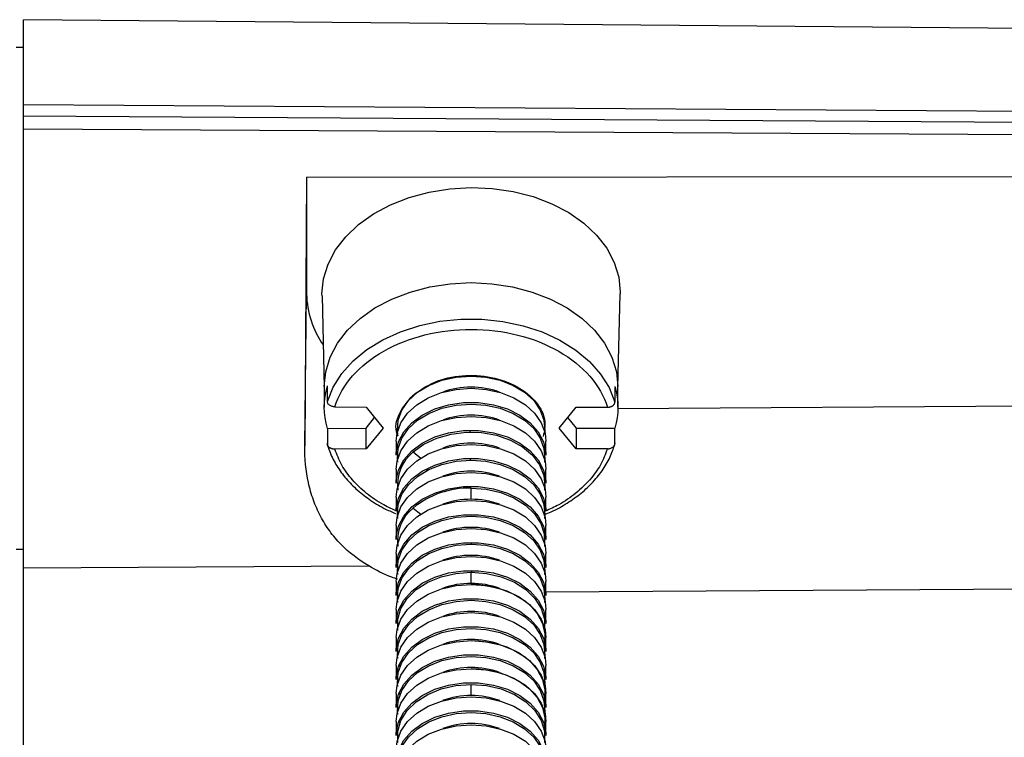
# Model space of a CAD drawing. Header units: millimetres. Extents: x -103 to 103, y 0 to 140.
# Tile 23 of 29: x -31 to 36, y 91 to 140. Entities that reach past the tile are written whole.
import ezdxf

# ---------------------------------------------------------------- set-up
doc = ezdxf.new("R2010")
doc.units = ezdxf.units.MM

msp = doc.modelspace()

# ---------------------------------------------------------------- linework, layer by layer
at = {"color": 7, "linetype": 'Continuous', "lineweight": 25}
for p, q in [((88.2, 138.498), (-30.5, 139.534)), ((-30.5, 51.401), (-30.5, 139.534)), ((-30.5, 137.63), (-31, 137.634)), ((-30.5, 133.755), (88.2, 132.985)), ((88.2, 132.233), (-30.5, 132.966)), ((88.2, 131.397), (-30.5, 132.09)), ((-11.204, 128.808), (-11.331, 110.522)), ((-11.204, 128.808), (86.7, 128.926)), ((-11.204, 128.808), (-11.204, 120.858)), ((-11.331, 110.522), (-11.204, 120.858)), ((-10.154, 120.739), (-10, 114.498)), ((10, 114.498), (10.157, 120.864)), ((10.159, 120.99), (10.157, 120.864)), ((-10, 114.559), (-10, 113.145)), ((-9.788, 113.531), (-9.788, 114.592)), ((9.798, 114.559), (9.798, 113.499)), ((10, 113.145), (10, 114.559)), ((9.989, 113.065), (86.398, 113.537)), ((-9.279, 113.171), (-7.155, 113.145)), ((-7.155, 113.145), (-6, 111.731)), ((6, 111.731), (7.155, 113.145)), ((7.155, 113.145), (9.287, 113.145)), ((-7.155, 111.731), (-6.577, 112.438)), ((6.577, 112.438), (7.155, 111.731)), ((-9.788, 111.699), (-7.155, 111.731)), ((-9.788, 111.699), (-9.788, 110.638)), ((-6, 111.731), (-7.155, 110.317)), ((-7.155, 110.317), (-7.155, 111.731)), ((7.155, 110.317), (6, 111.731)), ((7.155, 111.731), (9.798, 111.731)), ((7.155, 111.731), (7.155, 110.317)), ((9.798, 110.67), (9.798, 111.731)), ((-5.1, 110.828), (-5.1, 109.876)), ((5.1, 109.876), (5.1, 110.828)), ((-7.155, 110.317), (-9.279, 110.291)), ((9.287, 110.317), (7.155, 110.317)), ((-5.1, 108.919), (-5.1, 107.967)), ((-2.904, 108.836), (-3.035, 108.883)), ((5.1, 107.967), (5.1, 108.919)), ((0, 106.875), (0, 107.634)), ((-5.1, 107.01), (-5.1, 106.058)), ((5.1, 106.058), (5.1, 107.01)), ((-5.1, 105.1), (-5.1, 104.149)), ((5.1, 104.149), (5.1, 105.1)), ((-30.5, 103.456), (-31, 103.453)), ((-5.1, 103.191), (-5.1, 102.24)), ((5.1, 102.24), (5.1, 103.191)), ((-30.5, 102.201), (-6.966, 102.336)), ((0, 101.148), (0, 101.906)), ((-5.1, 101.282), (-5.1, 100.331)), ((5.1, 100.331), (5.1, 101.282)), ((86.7, 101.059), (5.1, 100.555)), ((-5.1, 99.373), (-5.1, 98.421)), ((5.1, 98.421), (5.1, 99.373)), ((-5.1, 97.464), (-5.1, 96.512)), ((5.1, 96.512), (5.1, 97.464)), ((-5.1, 95.554), (-5.1, 94.603)), ((5.1, 94.603), (5.1, 95.554)), ((0, 93.511), (0, 94.27)), ((-5.1, 93.645), (-5.1, 92.694)), ((5.1, 92.694), (5.1, 93.645)), ((-5.1, 91.736), (-5.1, 90.785)), ((5.1, 90.785), (5.1, 91.736))]:
    msp.add_line(p, q, dxfattribs=at)
at = {"color": 8, "linetype": 'Continuous', "lineweight": 25}
for p, q in [((-0.078, 111.547), (-0.077, 111.402)), ((-3.948, 110.098), (-3.421, 109.681)), ((-0.056, 109.641), (-0.054, 109.537)), ((-3.948, 106.279), (-3.421, 105.862)), ((0.013, 103.921), (0.014, 103.814)), ((0.035, 102.015), (0.037, 101.901)), ((0.046, 101.141), (0.047, 101.06))]:
    msp.add_line(p, q, dxfattribs=at)
at = {"color": 7, "linetype": 'Continuous', "lineweight": 25, "flags": 128}
for points in [[(-10.154, 120.739), (-10.156, 120.865), (-10.052, 121.887), (-9.744, 122.891), (-9.238, 123.854), (-8.543, 124.757), (-7.675, 125.583), (-6.65, 126.314), (-5.49, 126.935), (-4.218, 127.434), (-2.86, 127.801), (-1.444, 128.027), (0.002, 128.109), (1.447, 128.045), (2.863, 127.836), (4.221, 127.486), (5.493, 127.003), (6.653, 126.396), (7.678, 125.678), (8.546, 124.863), (9.241, 123.968), (9.747, 123.011), (10.055, 122.011), (10.159, 120.99)], [(-9.788, 113.531), (-9.394, 114.509), (-8.805, 115.436), (-8.034, 116.295), (-7.097, 117.066), (-6.014, 117.734), (-4.806, 118.286), (-3.499, 118.709), (-2.119, 118.995), (-0.695, 119.139), (0.742, 119.136), (2.165, 118.988), (3.542, 118.697), (4.847, 118.27), (6.051, 117.714), (7.13, 117.042), (8.062, 116.268), (8.827, 115.407), (9.41, 114.478), (9.798, 113.499)], [(-4.992, 111.307), (-5.019, 111.537), (-4.967, 112.255), (-4.712, 112.951), (-4.265, 113.597), (-3.642, 114.165), (-2.871, 114.634), (-1.982, 114.983), (-1.012, 115.198), (0, 115.271)], [(0, 115.271), (1.012, 115.198), (1.982, 114.983), (2.871, 114.634), (3.642, 114.165), (4.265, 113.597), (4.712, 112.951), (4.967, 112.255), (5.019, 111.537), (4.992, 111.307)], [(-5.1, 110.828), (-5.041, 111.374), (-4.783, 112.08), (-4.328, 112.735), (-3.696, 113.312), (-2.913, 113.788), (-2.011, 114.142), (-1.027, 114.36), (0, 114.434)], [(0, 114.434), (1.027, 114.36), (2.011, 114.142), (2.913, 113.788), (3.696, 113.312), (4.328, 112.735), (4.783, 112.08), (5.041, 111.374), (5.1, 110.828)], [(-5.1, 109.876), (-5.093, 110.059), (-4.937, 110.78), (-4.579, 111.465), (-4.033, 112.084), (-3.322, 112.613), (-2.475, 113.03), (-1.527, 113.317), (-0.516, 113.464), (0.516, 113.464), (1.527, 113.317), (2.475, 113.03), (3.322, 112.613), (4.033, 112.084), (4.579, 111.465), (4.937, 110.78), (5.093, 110.059), (5.1, 109.876)], [(-4.992, 109.398), (-5.019, 109.628), (-4.967, 110.346), (-4.712, 111.042), (-4.265, 111.688), (-3.642, 112.256), (-2.871, 112.725), (-1.982, 113.073), (-1.012, 113.289), (0, 113.361)], [(0, 113.361), (1.012, 113.289), (1.982, 113.073), (2.871, 112.725), (3.642, 112.256), (4.265, 111.688), (4.712, 111.042), (4.967, 110.346), (5.019, 109.628), (4.992, 109.398)], [(-5.1, 108.919), (-5.041, 109.465), (-4.783, 110.171), (-4.328, 110.826), (-3.696, 111.403), (-2.913, 111.879), (-2.011, 112.233), (-1.027, 112.451), (0, 112.525)], [(0, 112.525), (1.027, 112.451), (2.011, 112.233), (2.913, 111.879), (3.696, 111.403), (4.328, 110.826), (4.783, 110.171), (5.041, 109.465), (5.1, 108.919)], [(-5.1, 107.967), (-5.093, 108.15), (-4.937, 108.871), (-4.579, 109.555), (-4.033, 110.175), (-3.322, 110.704), (-2.475, 111.12), (-1.527, 111.408), (-0.516, 111.555), (0.516, 111.555), (1.527, 111.408), (2.475, 111.12), (3.322, 110.704), (4.033, 110.175), (4.579, 109.555), (4.937, 108.871), (5.093, 108.15), (5.1, 107.967)], [(-3.948, 110.098), (-3.215, 110.63), (-2.341, 111.043), (-1.366, 111.318), (-0.331, 111.445), (0.719, 111.416), (1.738, 111.233), (2.68, 110.905), (3.505, 110.445), (4.177, 109.874), (4.667, 109.217), (4.952, 108.502), (5.021, 107.761), (4.992, 107.488)], [(-5.1, 107.01), (-5.041, 107.556), (-4.783, 108.262), (-4.328, 108.917), (-3.696, 109.494), (-2.913, 109.969), (-2.011, 110.323), (-1.027, 110.542), (0, 110.616)], [(0, 110.616), (1.027, 110.542), (2.011, 110.323), (2.913, 109.969), (3.696, 109.494), (4.328, 108.917), (4.783, 108.262), (5.041, 107.556), (5.1, 107.01)], [(-5.1, 106.058), (-5.093, 106.241), (-4.937, 106.962), (-4.579, 107.646), (-4.033, 108.266), (-3.322, 108.794), (-2.475, 109.211), (-1.527, 109.499), (-0.516, 109.646), (0.516, 109.646), (1.527, 109.499), (2.475, 109.211), (3.322, 108.794), (4.033, 108.266), (4.579, 107.646), (4.937, 106.962), (5.093, 106.241), (5.1, 106.058)], [(-4.992, 105.579), (-5.019, 105.81), (-4.967, 106.528), (-4.712, 107.224), (-4.265, 107.869), (-3.642, 108.438), (-2.871, 108.906), (-1.982, 109.255), (-1.012, 109.47), (0, 109.543)], [(0, 109.543), (1.012, 109.47), (1.982, 109.255), (2.871, 108.906), (3.642, 108.438), (4.265, 107.869), (4.712, 107.224), (4.967, 106.528), (5.019, 105.81), (4.992, 105.579)], [(-5.1, 105.1), (-5.041, 105.646), (-4.783, 106.353), (-4.328, 107.008), (-3.696, 107.585), (-2.913, 108.06), (-2.011, 108.414), (-1.027, 108.633), (0, 108.707)], [(0, 108.707), (1.027, 108.633), (2.011, 108.414), (2.913, 108.06), (3.696, 107.585), (4.328, 107.008), (4.783, 106.353), (5.041, 105.646), (5.1, 105.1)], [(-5.1, 104.149), (-5.093, 104.332), (-4.937, 105.053), (-4.579, 105.737), (-4.033, 106.356), (-3.322, 106.885), (-2.475, 107.302), (-1.527, 107.59), (-0.516, 107.737), (0.516, 107.737), (1.527, 107.59), (2.475, 107.302), (3.322, 106.885), (4.033, 106.356), (4.579, 105.737), (4.937, 105.053), (5.093, 104.332), (5.1, 104.149)], [(0, 107.634), (1.032, 107.558), (2.021, 107.334), (2.923, 106.971), (3.7, 106.485), (4.32, 105.896), (4.755, 105.23), (4.988, 104.514), (5.007, 103.781), (4.992, 103.67)], [(-5.1, 103.191), (-5.041, 103.737), (-4.783, 104.444), (-4.328, 105.099), (-3.696, 105.676), (-2.913, 106.151), (-2.011, 106.505), (-1.027, 106.724), (0, 106.797)], [(0, 106.797), (1.027, 106.724), (2.011, 106.505), (2.913, 106.151), (3.696, 105.676), (4.328, 105.099), (4.783, 104.444), (5.041, 103.737), (5.1, 103.191)], [(-5.1, 102.24), (-5.093, 102.422), (-4.937, 103.144), (-4.579, 103.828), (-4.033, 104.447), (-3.322, 104.976), (-2.475, 105.393), (-1.527, 105.681), (-0.516, 105.827), (0.516, 105.827), (1.527, 105.681), (2.475, 105.393), (3.322, 104.976), (4.033, 104.447), (4.579, 103.828), (4.937, 103.144), (5.093, 102.422), (5.1, 102.24)], [(-4.992, 101.761), (-5.019, 101.991), (-4.967, 102.709), (-4.712, 103.405), (-4.265, 104.051), (-3.642, 104.619), (-2.871, 105.088), (-1.982, 105.437), (-1.012, 105.652), (0, 105.725)], [(0, 105.725), (1.012, 105.652), (1.982, 105.437), (2.871, 105.088), (3.642, 104.619), (4.265, 104.051), (4.712, 103.405), (4.967, 102.709), (5.019, 101.991), (4.992, 101.761)], [(-5.1, 101.282), (-5.041, 101.828), (-4.783, 102.534), (-4.328, 103.19), (-3.696, 103.767), (-2.913, 104.242), (-2.011, 104.596), (-1.027, 104.814), (0, 104.888)], [(0, 104.888), (1.027, 104.814), (2.011, 104.596), (2.913, 104.242), (3.696, 103.767), (4.328, 103.19), (4.783, 102.534), (5.041, 101.828), (5.1, 101.282)], [(-5.1, 100.331), (-5.093, 100.513), (-4.937, 101.234), (-4.579, 101.919), (-4.033, 102.538), (-3.322, 103.067), (-2.475, 103.484), (-1.527, 103.771), (-0.516, 103.918), (0.516, 103.918), (1.527, 103.771), (2.475, 103.484), (3.322, 103.067), (4.033, 102.538), (4.579, 101.919), (4.937, 101.234), (5.093, 100.513), (5.1, 100.331)], [(-4.992, 99.852), (-5.019, 100.082), (-4.967, 100.8), (-4.712, 101.496), (-4.265, 102.142), (-3.642, 102.71), (-2.871, 103.179), (-1.982, 103.528), (-1.012, 103.743), (0, 103.816)], [(0, 103.816), (1.012, 103.743), (1.982, 103.528), (2.871, 103.179), (3.642, 102.71), (4.265, 102.142), (4.712, 101.496), (4.967, 100.8), (5.019, 100.082), (4.992, 99.852)], [(-5.1, 99.373), (-5.041, 99.919), (-4.783, 100.625), (-4.328, 101.28), (-3.696, 101.857), (-2.913, 102.333), (-2.011, 102.687), (-1.027, 102.905), (0, 102.979)], [(0, 102.979), (1.027, 102.905), (2.011, 102.687), (2.913, 102.333), (3.696, 101.857), (4.328, 101.28), (4.783, 100.625), (5.041, 99.919), (5.1, 99.373)], [(-5.1, 98.421), (-5.093, 98.604), (-4.937, 99.325), (-4.579, 100.01), (-4.033, 100.629), (-3.322, 101.158), (-2.475, 101.574), (-1.527, 101.862), (-0.516, 102.009), (0.516, 102.009), (1.527, 101.862), (2.475, 101.574), (3.322, 101.158), (4.033, 100.629), (4.579, 100.01), (4.937, 99.325), (5.093, 98.604), (5.1, 98.421)], [(-4.992, 97.942), (-4.998, 97.982), (-4.998, 98.724), (-4.779, 99.451), (-4.352, 100.13), (-3.734, 100.731), (-2.954, 101.228), (-2.044, 101.599), (-1.045, 101.829), (0, 101.906)], [(0, 101.906), (1.045, 101.829), (2.044, 101.599), (2.954, 101.228), (3.734, 100.731), (4.352, 100.13), (4.779, 99.451), (4.998, 98.724), (4.998, 97.982), (4.992, 97.942)], [(-5.1, 97.464), (-5.041, 98.01), (-4.783, 98.716), (-4.328, 99.371), (-3.696, 99.948), (-2.913, 100.423), (-2.011, 100.778), (-1.027, 100.996), (0, 101.07)], [(0, 101.07), (1.027, 100.996), (2.011, 100.778), (2.913, 100.423), (3.696, 99.948), (4.328, 99.371), (4.783, 98.716), (5.041, 98.01), (5.1, 97.464)], [(0.009, 101.085), (0.508, 101.067), (1.504, 100.922), (2.439, 100.639), (3.273, 100.228), (3.974, 99.707), (4.512, 99.097), (4.865, 98.423), (5.019, 97.712), (5.004, 97.208)], [(-5.1, 96.512), (-5.093, 96.695), (-4.937, 97.416), (-4.579, 98.1), (-4.033, 98.72), (-3.322, 99.248), (-2.475, 99.665), (-1.527, 99.953), (-0.516, 100.1), (0.516, 100.1), (1.527, 99.953), (2.475, 99.665), (3.322, 99.248), (4.033, 98.72), (4.579, 98.1), (4.937, 97.416), (5.093, 96.695), (5.1, 96.512)], [(-4.992, 96.033), (-5.019, 96.264), (-4.967, 96.982), (-4.712, 97.678), (-4.265, 98.323), (-3.642, 98.892), (-2.871, 99.36), (-1.982, 99.709), (-1.012, 99.924), (0, 99.997)], [(0, 99.997), (1.012, 99.924), (1.982, 99.709), (2.871, 99.36), (3.642, 98.892), (4.265, 98.323), (4.712, 97.678), (4.967, 96.982), (5.019, 96.264), (4.992, 96.033)], [(-5.1, 95.554), (-5.041, 96.1), (-4.783, 96.807), (-4.328, 97.462), (-3.696, 98.039), (-2.913, 98.514), (-2.011, 98.868), (-1.027, 99.087), (0, 99.161)], [(0, 99.161), (1.027, 99.087), (2.011, 98.868), (2.913, 98.514), (3.696, 98.039), (4.328, 97.462), (4.783, 96.807), (5.041, 96.1), (5.1, 95.554)], [(-5.1, 94.603), (-5.093, 94.786), (-4.937, 95.507), (-4.579, 96.191), (-4.033, 96.81), (-3.322, 97.339), (-2.475, 97.756), (-1.527, 98.044), (-0.516, 98.191), (0.516, 98.191), (1.527, 98.044), (2.475, 97.756), (3.322, 97.339), (4.033, 96.81), (4.579, 96.191), (4.937, 95.507), (5.093, 94.786), (5.1, 94.603)], [(-4.992, 94.124), (-5.019, 94.355), (-4.967, 95.073), (-4.712, 95.769), (-4.265, 96.414), (-3.642, 96.983), (-2.871, 97.451), (-1.982, 97.8), (-1.012, 98.015), (0, 98.088)], [(0, 98.088), (1.012, 98.015), (1.982, 97.8), (2.871, 97.451), (3.642, 96.983), (4.265, 96.414), (4.712, 95.769), (4.967, 95.073), (5.019, 94.355), (4.992, 94.124)], [(0.009, 97.267), (0.508, 97.249), (1.504, 97.104), (2.439, 96.821), (3.273, 96.41), (3.974, 95.889), (4.512, 95.279), (4.865, 94.604), (5.019, 93.894), (5.004, 93.389)], [(-5.1, 93.645), (-5.041, 94.191), (-4.783, 94.898), (-4.328, 95.553), (-3.696, 96.13), (-2.913, 96.605), (-2.011, 96.959), (-1.027, 97.178), (0, 97.251)], [(0, 97.251), (1.027, 97.178), (2.011, 96.959), (2.913, 96.605), (3.696, 96.13), (4.328, 95.553), (4.783, 94.898), (5.041, 94.191), (5.1, 93.645)], [(-5.1, 92.694), (-5.093, 92.876), (-4.937, 93.598), (-4.579, 94.282), (-4.033, 94.901), (-3.322, 95.43), (-2.475, 95.847), (-1.527, 96.135), (-0.516, 96.282), (0.516, 96.282), (1.527, 96.135), (2.475, 95.847), (3.322, 95.43), (4.033, 94.901), (4.579, 94.282), (4.937, 93.598), (5.093, 92.876), (5.1, 92.694)], [(-4.992, 92.215), (-5.019, 92.445), (-4.967, 93.163), (-4.712, 93.859), (-4.265, 94.505), (-3.642, 95.074), (-2.871, 95.542), (-1.982, 95.891), (-1.012, 96.106), (0, 96.179)], [(0, 96.179), (1.012, 96.106), (1.982, 95.891), (2.871, 95.542), (3.642, 95.074), (4.265, 94.505), (4.712, 93.859), (4.967, 93.163), (5.019, 92.445), (4.992, 92.215)], [(-5.1, 91.736), (-5.041, 92.282), (-4.783, 92.988), (-4.328, 93.644), (-3.696, 94.221), (-2.913, 94.696), (-2.011, 95.05), (-1.027, 95.268), (0, 95.342)], [(-4.841, 95.489), (-4.865, 95.553), (-4.89, 95.626)], [(0, 95.342), (1.027, 95.268), (2.011, 95.05), (2.913, 94.696), (3.696, 94.221), (4.328, 93.644), (4.783, 92.988), (5.041, 92.282), (5.1, 91.736)], [(0.009, 95.358), (0.508, 95.34), (1.504, 95.195), (2.439, 94.911), (3.273, 94.501), (3.974, 93.979), (4.512, 93.369), (4.865, 92.695), (5.019, 91.984), (5.004, 91.48)], [(-5.1, 90.785), (-5.093, 90.967), (-4.937, 91.689), (-4.579, 92.373), (-4.033, 92.992), (-3.322, 93.521), (-2.475, 93.938), (-1.527, 94.225), (-0.516, 94.372), (0.516, 94.372), (1.527, 94.225), (2.475, 93.938), (3.322, 93.521), (4.033, 92.992), (4.579, 92.373), (4.937, 91.689), (5.093, 90.967), (5.1, 90.785)], [(-4.992, 90.306), (-4.998, 90.345), (-4.998, 91.088), (-4.779, 91.814), (-4.352, 92.493), (-3.734, 93.094), (-2.954, 93.591), (-2.044, 93.962), (-1.045, 94.192), (0, 94.27)], [(0, 94.27), (1.045, 94.192), (2.044, 93.962), (2.954, 93.591), (3.734, 93.094), (4.352, 92.493), (4.779, 91.814), (4.998, 91.088), (4.998, 90.345), (4.992, 90.306)], [(-5.1, 89.827), (-5.041, 90.373), (-4.783, 91.079), (-4.328, 91.734), (-3.696, 92.311), (-2.913, 92.787), (-2.011, 93.141), (-1.027, 93.359), (0, 93.433)], [(-4.841, 93.58), (-4.865, 93.644), (-4.89, 93.717)], [(0, 93.433), (1.027, 93.359), (2.011, 93.141), (2.913, 92.787), (3.696, 92.311), (4.328, 91.734), (4.783, 91.079), (5.041, 90.373), (5.1, 89.827)], [(-5.1, 88.875), (-5.093, 89.058), (-4.937, 89.779), (-4.579, 90.464), (-4.033, 91.083), (-3.322, 91.612), (-2.475, 92.029), (-1.527, 92.316), (-0.516, 92.463), (0.516, 92.463), (1.527, 92.316), (2.475, 92.029), (3.322, 91.612), (4.033, 91.083), (4.579, 90.464), (4.937, 89.779), (5.093, 89.058), (5.1, 88.875)], [(-4.992, 88.397), (-5.019, 88.627), (-4.967, 89.345), (-4.712, 90.041), (-4.265, 90.687), (-3.642, 91.255), (-2.871, 91.723), (-1.982, 92.072), (-1.012, 92.288), (0, 92.36)], [(0, 92.36), (1.012, 92.288), (1.982, 92.072), (2.871, 91.723), (3.642, 91.255), (4.265, 90.687), (4.712, 90.041), (4.967, 89.345), (5.019, 88.627), (4.992, 88.397)], [(-5.1, 87.918), (-5.041, 88.464), (-4.783, 89.17), (-4.328, 89.825), (-3.696, 90.402), (-2.913, 90.878), (-2.011, 91.232), (-1.027, 91.45), (0, 91.524)], [(-4.841, 91.671), (-4.865, 91.735), (-4.89, 91.808)], [(0, 91.524), (1.027, 91.45), (2.011, 91.232), (2.913, 90.878), (3.696, 90.402), (4.328, 89.825), (4.783, 89.17), (5.041, 88.464), (5.1, 87.918)]]:
    msp.add_lwpolyline(points, dxfattribs=at)
at = {"color": 8, "linetype": 'Continuous', "lineweight": 25, "flags": 128}
for points in [[(-10, 114.559), (-9.898, 115.566), (-9.595, 116.552), (-9.096, 117.497), (-8.413, 118.382), (-7.557, 119.19), (-6.549, 119.903), (-5.406, 120.508), (-4.154, 120.992), (-2.817, 121.344), (-1.423, 121.559), (0, 121.631)], [(0, 121.631), (1.423, 121.559), (2.817, 121.344), (4.154, 120.992), (5.406, 120.508), (6.549, 119.903), (7.557, 119.19), (8.413, 118.382), (9.096, 117.497), (9.595, 116.552), (9.898, 115.566), (10, 114.559)]]:
    msp.add_lwpolyline(points, dxfattribs=at)
at = {"color": 7, "linetype": 'Continuous', "lineweight": 25}
for centre, radius, start, end in [((-5.058, 120.95), 6.147, 180.85769, 215.34568), ((-2.149, 107.864), 2.868, 128.85004, 187.53549), ((-0.16, 101.67), 5.966, 88.46515, 129.41258), ((-2.146, 104.045), 2.87, 128.87815, 187.50739), ((-0.035, 95.615), 5.533, 89.63789, 110.25296), ((0.035, 95.615), 5.533, 69.74704, 90.36211), ((-0.035, 87.978), 5.533, 89.63789, 110.25296), ((0.035, 87.978), 5.533, 69.74704, 90.36211)]:
    msp.add_arc(centre, radius, start, end, dxfattribs=at)
at = {"color": 8, "linetype": 'Continuous', "lineweight": 25}
for centre, radius, start, end in [((-0.035, 108.975), 5.537, 89.64297, 110.06825), ((0.035, 108.975), 5.537, 69.93175, 90.35703), ((-0.035, 107.066), 5.537, 89.64297, 110.06825), ((0.035, 107.066), 5.537, 69.93175, 90.35703), ((0, 105.056), 5.644, 69.95506, 110.04494), ((-0.035, 103.248), 5.537, 89.64297, 110.06825), ((0.035, 103.248), 5.537, 69.93175, 90.35703), ((-0.026, 101.289), 5.586, 89.73371, 109.97751), ((0.034, 101.338), 5.537, 69.93232, 90.35646), ((-0.035, 99.429), 5.537, 89.64297, 110.06825), ((0.035, 99.429), 5.537, 69.93175, 90.35703), ((-0.035, 97.52), 5.537, 89.64297, 110.06825), ((0.035, 97.52), 5.537, 69.93175, 90.35703), ((-0.035, 93.702), 5.537, 89.64297, 110.06825), ((0.035, 93.702), 5.537, 69.93175, 90.35703), ((-0.035, 91.793), 5.537, 89.64297, 110.06825), ((0.035, 91.793), 5.537, 69.93175, 90.35703), ((-0.035, 89.883), 5.537, 89.64297, 110.06825), ((0.035, 89.883), 5.537, 69.93175, 90.35703), ((-0.035, 86.065), 5.537, 89.64297, 110.06825), ((0.035, 86.065), 5.537, 69.93175, 90.35703)]:
    msp.add_arc(centre, radius, start, end, dxfattribs=at)
at = {"color": 7, "linetype": 'Continuous', "lineweight": 25}
for points, knots in [([(-9.279, 113.171), (-9.049, 113.913), (-8.639, 114.627), (-7.506, 115.918), (-6.784, 116.494), (-5.109, 117.445), (-4.156, 117.819), (-2.129, 118.322), (-1.055, 118.45), (1.093, 118.447), (2.166, 118.316), (4.191, 117.807), (5.141, 117.431), (6.811, 116.475), (7.53, 115.897), (8.655, 114.603), (9.061, 113.888), (9.287, 113.145)], [0, 0, 0, 0, 0.125, 0.125, 0.25, 0.25, 0.375, 0.375, 0.5, 0.5, 0.625, 0.625, 0.75, 0.75, 0.875, 0.875, 1, 1, 1, 1]), ([(-3.978, 113.947), (-3.508, 114.281), (-2.568, 114.951), (-0.605, 115.375), (1.405, 115.268), (3.22, 114.616), (4.515, 113.529), (5.155, 112.289), (4.988, 111.491), (4.918, 111.159)], [0, 0, 0, 0, 0.148951, 0.297902, 0.446853, 0.595804, 0.744755, 0.893706, 1, 1, 1, 1]), ([(-9.279, 113.171), (-9.301, 113.172), (-9.344, 113.174), (-9.409, 113.184), (-9.483, 113.202), (-9.562, 113.232), (-9.639, 113.276), (-9.703, 113.33), (-9.751, 113.393), (-9.783, 113.461), (-9.787, 113.508), (-9.788, 113.531)], [0, 0, 0, 0, 0.082169, 0.165314, 0.250758, 0.373184, 0.499874, 0.621224, 0.749285, 0.874058, 1, 1, 1, 1]), ([(-4.964, 111.169), (-4.986, 111.215), (-5.223, 111.703), (-4.985, 112.751), (-4.314, 113.548), (-3.978, 113.947)], [0, 0, 0, 0, 0.050027, 0.525014, 1, 1, 1, 1]), ([(9.287, 113.145), (9.31, 113.146), (9.354, 113.147), (9.418, 113.156), (9.475, 113.17), (9.527, 113.186), (9.573, 113.205), (9.612, 113.225), (9.67, 113.261), (9.735, 113.32), (9.788, 113.407), (9.795, 113.469), (9.798, 113.499)], [0, 0, 0, 0, 0.0862968, 0.1676804, 0.2441469, 0.3156942, 0.3823222, 0.4440338, 0.5008348, 0.6728117, 0.8390726, 1, 1, 1, 1]), ([(-9.812, 110.687), (-9.76, 110.514), (-9.611, 110.024), (-9.23, 109.245), (-8.626, 108.381), (-7.865, 107.582), (-6.959, 106.867), (-6.053, 106.301), (-5.413, 106.024), (-5.156, 105.912)], [0, 0, 0, 0, 0.08744, 0.24667, 0.406561, 0.567438, 0.729141, 0.891394, 1, 1, 1, 1]), ([(5.007, 105.85), (5.159, 105.909), (5.707, 106.121), (6.554, 106.603), (7.522, 107.284), (8.349, 108.062), (9.022, 108.915), (9.53, 109.805), (9.727, 110.424), (9.821, 110.721)], [0, 0, 0, 0, 0.061088, 0.219949, 0.378864, 0.537668, 0.696103, 0.853833, 1, 1, 1, 1]), ([(-6.966, 102.336), (-7.679, 102.755), (-8.311, 103.243), (-9.141, 104.094), (-9.4, 104.4), (-9.867, 105.042), (-10.075, 105.378), (-10.444, 106.08), (-10.604, 106.445), (-10.878, 107.209), (-10.991, 107.607), (-11.255, 108.817), (-11.335, 109.654), (-11.331, 110.522)], [0, 0, 0, 0, 0.25, 0.25, 0.375, 0.375, 0.5, 0.5, 0.625, 0.625, 0.75, 0.75, 1, 1, 1, 1]), ([(-9.279, 110.291), (-9.302, 110.291), (-9.346, 110.292), (-9.409, 110.3), (-9.467, 110.312), (-9.519, 110.328), (-9.564, 110.347), (-9.604, 110.367), (-9.661, 110.402), (-9.726, 110.46), (-9.779, 110.547), (-9.785, 110.608), (-9.788, 110.638)], [0, 0, 0, 0, 0.0862663, 0.1676293, 0.2440853, 0.3156323, 0.3822703, 0.4440016, 0.5008313, 0.6727201, 0.8389983, 1, 1, 1, 1]), ([(9.287, 110.317), (9.309, 110.317), (9.353, 110.319), (9.418, 110.328), (9.491, 110.345), (9.57, 110.373), (9.648, 110.417), (9.712, 110.47), (9.76, 110.532), (9.792, 110.6), (9.796, 110.647), (9.798, 110.67)], [0, 0, 0, 0, 0.082193, 0.165342, 0.25076, 0.3732, 0.49988, 0.621262, 0.749305, 0.874084, 1, 1, 1, 1]), ([(-5.004, 101.432), (-5.138, 101.475), (-5.847, 101.702), (-6.466, 102.052), (-6.966, 102.336)], [0, 0, 0, 0, 0.190155, 1, 1, 1, 1])]:
    msp.add_open_spline(points, degree=3, knots=knots, dxfattribs=at)
for points in [[(-9.788, 111.699), (-10.07, 112.649), (-10.07, 113.641), (-9.788, 114.592)], [(9.798, 114.559), (10.066, 113.629), (10.066, 112.661), (9.798, 111.731)]]:
    msp.add_open_spline(points, degree=3, dxfattribs=at)
at = {"color": 8, "linetype": 'Continuous', "lineweight": 25}
for points, knots in [([(-4.973, 106.029), (-5.307, 106.178), (-6.095, 106.529), (-7.148, 107.263), (-8.111, 108.175), (-8.857, 109.192), (-9.138, 109.924), (-9.279, 110.291)], [0, 0, 0, 0, 0.155471, 0.366603, 0.577735, 0.788868, 1, 1, 1, 1]), ([(9.287, 110.317), (9.148, 109.949), (8.87, 109.214), (8.127, 108.192), (7.164, 107.276), (6.134, 106.552), (5.371, 106.21), (5.062, 106.072)], [0, 0, 0, 0, 0.2137286, 0.4274572, 0.6411859, 0.8549145, 1, 1, 1, 1])]:
    msp.add_open_spline(points, degree=3, knots=knots, dxfattribs=at)

doc.saveas('drawing.dxf')
